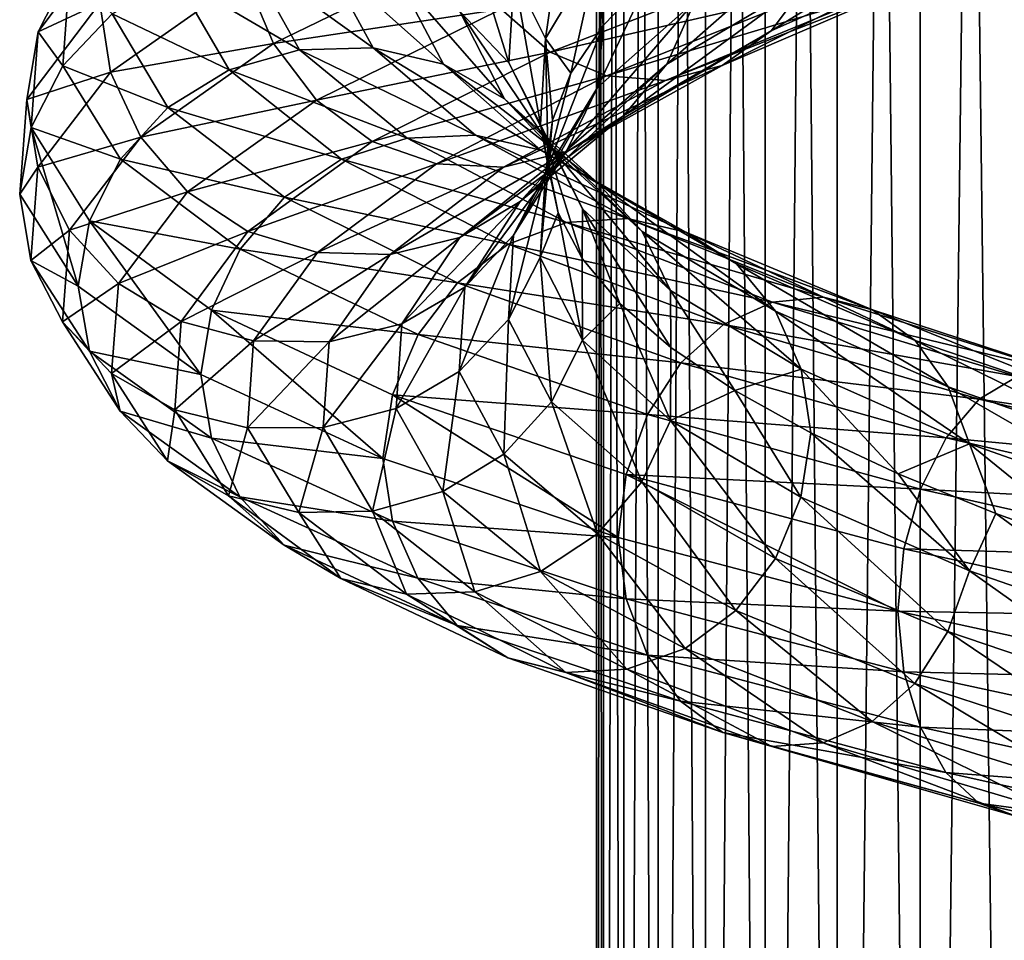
# Model space of a CAD drawing. Header units: metres. Extents: x -109 to 109, y -432 to 89.
# Tile 192 of 256: x -19 to -9, y -187 to -178. Entities that reach past the tile are written whole.
import ezdxf

# ---------------------------------------------------------------- set-up
doc = ezdxf.new("R2010")
doc.units = ezdxf.units.M
doc.layers.add('solid_506360_24502164', color=7, linetype='CONTINUOUS')

msp = doc.modelspace()

# ---------------------------------------------------------------- linework, layer by layer
at = {"layer": 'solid_506360_24502164'}
for points in [[(-8.698698, -206.490723, 245.192795), (-8.698698, -127.086693, 216.292099), (-9.660883, -127.415779, 215.387939)], [(-9.660883, -206.819809, 244.288635), (-9.660883, -127.415779, 215.387939), (-10.51722, -127.777458, 214.394226)], [(-9.660883, -206.819809, 244.288635), (-8.698698, -206.490723, 245.192795), (-9.660883, -127.415779, 215.387939)], [(-10.51722, -207.181488, 243.294922), (-10.51722, -127.777458, 214.394226), (-11.25833, -128.16777, 213.321838)], [(-10.51722, -207.181488, 243.294922), (-9.660883, -206.819809, 244.288635), (-10.51722, -127.777458, 214.394226)], [(-11.25833, -207.571808, 242.222534), (-11.25833, -128.16777, 213.321838), (-11.876091, -128.582443, 212.182526)], [(-11.25833, -207.571808, 242.222534), (-10.51722, -207.181488, 243.294922), (-11.25833, -128.16777, 213.321838)], [(-11.876091, -207.986481, 241.083237), (-11.876091, -128.582443, 212.182526), (-12.363734, -129.016937, 210.988785)], [(-11.876091, -207.986481, 241.083237), (-11.25833, -207.571808, 242.222534), (-11.876091, -128.582443, 212.182526)], [(-12.363734, -208.420959, 239.889481), (-12.363734, -129.016937, 210.988785), (-12.715919, -129.466476, 209.753677)], [(-12.363734, -208.420959, 239.889481), (-11.876091, -207.986481, 241.083237), (-12.363734, -129.016937, 210.988785)], [(-12.715919, -208.870499, 238.654388), (-12.715919, -129.466476, 209.753677), (-12.928784, -129.926147, 208.490753)], [(-12.715919, -208.870499, 238.654388), (-12.363734, -208.420959, 239.889481), (-12.715919, -129.466476, 209.753677)], [(-12.928784, -209.33017, 237.391449), (-12.928784, -129.926147, 208.490753), (-13, -130.3909, 207.213837)], [(-12.928784, -209.33017, 237.391449), (-12.715919, -208.870499, 238.654388), (-12.928784, -129.926147, 208.490753)], [(-13, -209.794937, 236.114532), (-13, -130.3909, 207.213837), (-12.928784, -130.855667, 205.936905)], [(-13, -209.794937, 236.114532), (-12.928784, -209.33017, 237.391449), (-13, -130.3909, 207.213837)], [(-12.928784, -210.259689, 234.837616), (-13, -209.794937, 236.114532), (-12.928784, -130.855667, 205.936905)], [(-12.928784, -210.259689, 234.837616), (-12.928784, -130.855667, 205.936905), (-12.715919, -131.315338, 204.673981)], [(-12.715919, -210.71936, 233.574677), (-12.928784, -210.259689, 234.837616), (-12.715919, -131.315338, 204.673981)], [(-12.715919, -210.71936, 233.574677), (-12.715919, -131.315338, 204.673981), (-12.363734, -131.764877, 203.438873)], [(-12.363734, -211.1689, 232.339584), (-12.715919, -210.71936, 233.574677), (-12.363734, -131.764877, 203.438873)], [(-12.363734, -211.1689, 232.339584), (-12.363734, -131.764877, 203.438873), (-11.876091, -132.199371, 202.245132)], [(-11.876091, -211.603394, 231.145844), (-12.363734, -211.1689, 232.339584), (-11.876091, -132.199371, 202.245132)], [(-11.876091, -211.603394, 231.145844), (-11.876091, -132.199371, 202.245132), (-11.25833, -132.614044, 201.105835)], [(-11.25833, -212.018066, 230.006531), (-11.876091, -211.603394, 231.145844), (-11.25833, -132.614044, 201.105835)], [(-11.25833, -212.018066, 230.006531), (-11.25833, -132.614044, 201.105835), (-10.51722, -133.004349, 200.033447)], [(-10.51722, -212.408386, 228.934143), (-11.25833, -212.018066, 230.006531), (-10.51722, -133.004349, 200.033447)], [(-10.51722, -212.408386, 228.934143), (-10.51722, -133.004349, 200.033447), (-9.660883, -133.366043, 199.039734)], [(-9.660883, -212.770065, 227.94043), (-10.51722, -212.408386, 228.934143), (-9.660883, -133.366043, 199.039734)], [(-9.660883, -212.770065, 227.94043), (-9.660883, -133.366043, 199.039734), (-8.698698, -133.695129, 198.135574)], [(-8.698698, -213.099152, 227.03627), (-9.660883, -212.770065, 227.94043), (-8.698698, -133.695129, 198.135574)], [(-13.524362, -177.949066, 969.666809), (-13.849973, -177.2995, 969.639221), (-13.298343, -176.385345, 972.141724)], [(-12.9857, -177.049271, 972.111877), (-13.524362, -177.949066, 969.666809), (-13.298343, -176.385345, 972.141724)], [(-11.197619, -177.870209, 977.269287), (-10.803794, -177.341537, 976.894836), (-8.94692, -176.485123, 978.698425)], [(-9.273058, -177.010864, 979.14325), (-11.197619, -177.870209, 977.269287), (-8.94692, -176.485123, 978.698425)], [(-13.904052, -178.203079, 967.075745), (-14.409574, -177.672928, 966.984497), (-14.353528, -176.752518, 969.640991)], [(-13.849973, -177.2995, 969.639221), (-13.904052, -178.203079, 967.075745), (-14.353528, -176.752518, 969.640991)], [(-12.273906, -178.216217, 974.773438), (-11.983877, -177.57016, 974.553467), (-10.548504, -176.694427, 976.620483)], [(-10.803794, -177.341537, 976.894836), (-12.273906, -178.216217, 974.773438), (-10.548504, -176.694427, 976.620483)], [(-18.009935, -176.881744, 973.684998), (-18.757008, -177.883102, 970.269104), (-18.119534, -177.587418, 973.798279)], [(-18.429647, -177.240021, 970.166077), (-18.757008, -177.883102, 970.269104), (-18.009935, -176.881744, 973.684998)], [(-16.619802, -177.318039, 977.042114), (-16.331324, -178.002518, 976.952209), (-14.375234, -177.049469, 979.795349)], [(-14.375234, -177.049469, 979.795349), (-16.331324, -178.002518, 976.952209), (-13.982538, -177.648544, 979.531677)], [(-12.9857, -177.049271, 972.111877), (-13.264007, -178.306412, 970.648926), (-13.524362, -177.949066, 969.666809)], [(-12.9857, -177.049271, 972.111877), (-12.930822, -177.81723, 971.974609), (-13.264007, -178.306412, 970.648926)], [(-12.9857, -177.049271, 972.111877), (-12.459092, -177.328568, 973.2547), (-12.930822, -177.81723, 971.974609)], [(-11.70381, -178.228333, 977.718384), (-11.197619, -177.870209, 977.269287), (-9.273058, -177.010864, 979.14325)], [(-9.692248, -177.362701, 979.681519), (-11.70381, -178.228333, 977.718384), (-9.273058, -177.010864, 979.14325)], [(-16.592884, -177.119232, 966.763428), (-16.061615, -178.067047, 963.737), (-17.343008, -177.314255, 966.727478)], [(-15.809583, -177.113983, 966.821655), (-15.303392, -178.047134, 963.941162), (-16.592884, -177.119232, 966.763428)], [(-15.303392, -178.047134, 963.941162), (-16.061615, -178.067047, 963.737), (-16.592884, -177.119232, 966.763428)], [(-14.577869, -178.215668, 964.155579), (-15.303392, -178.047134, 963.941162), (-15.809583, -177.113983, 966.821655)], [(-15.060061, -177.299194, 966.897217), (-14.577869, -178.215668, 964.155579), (-15.809583, -177.113983, 966.821655)], [(-18.429647, -177.240021, 970.166077), (-18.501608, -178.231644, 966.733826), (-18.757008, -177.883102, 970.269104)], [(-17.994633, -177.695908, 966.717896), (-18.501608, -178.231644, 966.733826), (-18.429647, -177.240021, 970.166077)], [(-13.982538, -177.648544, 979.531677), (-13.477231, -178.090027, 979.159302), (-11.160868, -177.18985, 981.429138)], [(-11.160868, -177.18985, 981.429138), (-13.477231, -178.090027, 979.159302), (-10.6787, -177.450256, 980.875122)], [(-18.119534, -177.587418, 973.798279), (-18.01189, -178.297882, 973.825867), (-16.619802, -177.318039, 977.042114)], [(-16.619802, -177.318039, 977.042114), (-18.01189, -178.297882, 973.825867), (-16.331324, -178.002518, 976.952209)], [(-17.343008, -177.314255, 966.727478), (-16.78772, -178.273056, 963.560364), (-17.994633, -177.695908, 966.717896)], [(-16.061615, -178.067047, 963.737), (-16.78772, -178.273056, 963.560364), (-17.343008, -177.314255, 966.727478)], [(-13.948209, -178.572342, 964.362366), (-14.577869, -178.215668, 964.155579), (-15.060061, -177.299194, 966.897217)], [(-14.409574, -177.672928, 966.984497), (-13.948209, -178.572342, 964.362366), (-15.060061, -177.299194, 966.897217)], [(-13.577169, -178.838333, 967.162292), (-13.904052, -178.203079, 967.075745), (-13.849973, -177.2995, 969.639221)], [(-13.524362, -177.949066, 969.666809), (-13.577169, -178.838333, 967.162292), (-13.849973, -177.2995, 969.639221)], [(-12.987655, -178.454514, 972.251587), (-12.930822, -177.81723, 971.974609), (-12.459092, -177.328568, 973.2547)], [(-11.983877, -177.57016, 974.553467), (-12.987655, -178.454514, 972.251587), (-12.459092, -177.328568, 973.2547)], [(-12.72132, -178.747589, 975.065918), (-12.273906, -178.216217, 974.773438), (-10.803794, -177.341537, 976.894836)], [(-11.197619, -177.870209, 977.269287), (-12.72132, -178.747589, 975.065918), (-10.803794, -177.341537, 976.894836)], [(-12.286515, -178.383942, 978.210632), (-11.70381, -178.228333, 977.718384), (-9.692248, -177.362701, 979.681519)], [(-10.174803, -177.508957, 980.275391), (-12.286515, -178.383942, 978.210632), (-9.692248, -177.362701, 979.681519)], [(-13.477231, -178.090027, 979.159302), (-12.894993, -178.33699, 978.705078), (-10.6787, -177.450256, 980.875122)], [(-10.6787, -177.450256, 980.875122), (-12.894993, -178.33699, 978.705078), (-10.174803, -177.508957, 980.275391)], [(-13.301976, -179.098953, 972.411499), (-12.987655, -178.454514, 972.251587), (-11.983877, -177.57016, 974.553467)], [(-12.273906, -178.216217, 974.773438), (-13.301976, -179.098953, 972.411499), (-11.983877, -177.57016, 974.553467)], [(-12.894993, -178.33699, 978.705078), (-12.286515, -178.383942, 978.210632), (-10.174803, -177.508957, 980.275391)], [(-18.119534, -177.587418, 973.798279), (-18.873459, -178.581223, 970.349976), (-18.01189, -178.297882, 973.825867)], [(-18.757008, -177.883102, 970.269104), (-18.873459, -178.581223, 970.349976), (-18.119534, -177.587418, 973.798279)], [(-16.331324, -178.002518, 976.952209), (-15.885193, -178.585526, 976.76532), (-13.982538, -177.648544, 979.531677)], [(-13.982538, -177.648544, 979.531677), (-15.885193, -178.585526, 976.76532), (-13.477231, -178.090027, 979.159302)], [(-13.458873, -179.086487, 964.545471), (-13.948209, -178.572342, 964.362366), (-14.409574, -177.672928, 966.984497)], [(-13.904052, -178.203079, 967.075745), (-13.458873, -179.086487, 964.545471), (-14.409574, -177.672928, 966.984497)], [(-17.994633, -177.695908, 966.717896), (-17.418482, -178.660522, 963.427429), (-18.501608, -178.231644, 966.733826)], [(-16.78772, -178.273056, 963.560364), (-17.418482, -178.660522, 963.427429), (-17.994633, -177.695908, 966.717896)], [(-18.757008, -177.883102, 970.269104), (-18.830246, -178.869766, 966.771484), (-18.873459, -178.581223, 970.349976)], [(-18.501608, -178.231644, 966.733826), (-18.830246, -178.869766, 966.771484), (-18.757008, -177.883102, 970.269104)], [(-13.526398, -179.337402, 969.799988), (-13.264007, -178.306412, 970.648926), (-12.930822, -177.81723, 971.974609)], [(-12.987655, -178.454514, 972.251587), (-13.526398, -179.337402, 969.799988), (-12.930822, -177.81723, 971.974609)], [(-13.29639, -179.112137, 975.411011), (-12.72132, -178.747589, 975.065918), (-11.197619, -177.870209, 977.269287)], [(-11.70381, -178.228333, 977.718384), (-13.29639, -179.112137, 975.411011), (-11.197619, -177.870209, 977.269287)], [(-13.524362, -177.949066, 969.666809), (-13.49702, -179.27327, 967.938293), (-13.577169, -178.838333, 967.162292)], [(-13.524362, -177.949066, 969.666809), (-13.264007, -178.306412, 970.648926), (-13.45346, -178.792068, 969.299011)], [(-13.524362, -177.949066, 969.666809), (-13.45346, -178.792068, 969.299011), (-13.49702, -179.27327, 967.938293)], [(-18.01189, -178.297882, 973.825867), (-17.699247, -178.966232, 973.789734), (-16.331324, -178.002518, 976.952209)], [(-16.331324, -178.002518, 976.952209), (-17.699247, -178.966232, 973.789734), (-15.885193, -178.585526, 976.76532)], [(-16.061615, -178.067047, 963.737), (-14.953058, -178.979935, 960.862061), (-16.78772, -178.273056, 963.560364)], [(-15.303392, -178.047134, 963.941162), (-14.247169, -178.947021, 961.204956), (-16.061615, -178.067047, 963.737)], [(-14.247169, -178.947021, 961.204956), (-14.953058, -178.979935, 960.862061), (-16.061615, -178.067047, 963.737)], [(-15.885193, -178.585526, 976.76532), (-15.311127, -179.011093, 976.493347), (-13.477231, -178.090027, 979.159302)], [(-13.477231, -178.090027, 979.159302), (-15.311127, -179.011093, 976.493347), (-12.894993, -178.33699, 978.705078)], [(-13.571719, -179.100601, 961.55127), (-14.247169, -178.947021, 961.204956), (-15.303392, -178.047134, 963.941162)], [(-14.577869, -178.215668, 964.155579), (-13.571719, -179.100601, 961.55127), (-15.303392, -178.047134, 963.941162)], [(-18.501608, -178.231644, 966.733826), (-17.909225, -179.19635, 963.346252), (-18.830246, -178.869766, 966.771484)], [(-17.418482, -178.660522, 963.427429), (-17.909225, -179.19635, 963.346252), (-18.501608, -178.231644, 966.733826)], [(-16.78772, -178.273056, 963.560364), (-15.629049, -179.195511, 960.551697), (-17.418482, -178.660522, 963.427429)], [(-14.953058, -178.979935, 960.862061), (-15.629049, -179.195511, 960.551697), (-16.78772, -178.273056, 963.560364)], [(-12.985518, -179.441818, 961.871582), (-13.571719, -179.100601, 961.55127), (-14.577869, -178.215668, 964.155579)], [(-13.948209, -178.572342, 964.362366), (-12.985518, -179.441818, 961.871582), (-14.577869, -178.215668, 964.155579)], [(-13.958385, -179.277664, 975.784607), (-13.29639, -179.112137, 975.411011), (-11.70381, -178.228333, 977.718384)], [(-12.286515, -178.383942, 978.210632), (-13.958385, -179.277664, 975.784607), (-11.70381, -178.228333, 977.718384)], [(-13.142456, -179.707993, 964.690125), (-13.458873, -179.086487, 964.545471), (-13.904052, -178.203079, 967.075745)], [(-13.577169, -178.838333, 967.162292), (-13.142456, -179.707993, 964.690125), (-13.904052, -178.203079, 967.075745)], [(-13.786867, -179.632645, 972.613342), (-13.301976, -179.098953, 972.411499), (-12.273906, -178.216217, 974.773438)], [(-12.72132, -178.747589, 975.065918), (-13.786867, -179.632645, 972.613342), (-12.273906, -178.216217, 974.773438)], [(-18.873459, -178.581223, 970.349976), (-18.759043, -179.275604, 970.40271), (-18.01189, -178.297882, 973.825867)], [(-18.01189, -178.297882, 973.825867), (-18.759043, -179.275604, 970.40271), (-17.699247, -178.966232, 973.789734)], [(-15.311127, -179.011093, 976.493347), (-14.649661, -179.243378, 976.156006), (-12.894993, -178.33699, 978.705078)], [(-12.894993, -178.33699, 978.705078), (-14.649661, -179.243378, 976.156006), (-12.286515, -178.383942, 978.210632)], [(-14.649661, -179.243378, 976.156006), (-13.958385, -179.277664, 975.784607), (-12.286515, -178.383942, 978.210632)], [(-13.526398, -179.337402, 969.799988), (-13.45346, -178.792068, 969.299011), (-13.264007, -178.306412, 970.648926)], [(-13.853758, -179.979675, 969.896301), (-13.526398, -179.337402, 969.799988), (-12.987655, -178.454514, 972.251587)], [(-13.301976, -179.098953, 972.411499), (-13.853758, -179.979675, 969.896301), (-12.987655, -178.454514, 972.251587)], [(-18.873459, -178.581223, 970.349976), (-18.947557, -179.555878, 966.833984), (-18.759043, -179.275604, 970.40271)], [(-18.830246, -178.869766, 966.771484), (-18.947557, -179.555878, 966.833984), (-18.873459, -178.581223, 970.349976)], [(-17.699247, -178.966232, 973.789734), (-17.215748, -179.532043, 973.688293), (-15.885193, -178.585526, 976.76532)], [(-15.885193, -178.585526, 976.76532), (-17.215748, -179.532043, 973.688293), (-15.311127, -179.011093, 976.493347)], [(-12.529955, -179.94136, 962.141968), (-12.985518, -179.441818, 961.871582), (-13.948209, -178.572342, 964.362366)], [(-13.458873, -179.086487, 964.545471), (-12.529955, -179.94136, 962.141968), (-13.948209, -178.572342, 964.362366)], [(-17.418482, -178.660522, 963.427429), (-16.216276, -179.587723, 960.301636), (-17.909225, -179.19635, 963.346252)], [(-15.629049, -179.195511, 960.551697), (-16.216276, -179.587723, 960.301636), (-17.418482, -178.660522, 963.427429)], [(-14.410104, -180.003464, 972.843201), (-13.786867, -179.632645, 972.613342), (-12.72132, -178.747589, 975.065918)], [(-13.29639, -179.112137, 975.411011), (-14.410104, -180.003464, 972.843201), (-12.72132, -178.747589, 975.065918)], [(-13.579213, -180.209351, 967.289001), (-13.49702, -179.27327, 967.938293), (-13.45346, -178.792068, 969.299011)], [(-13.526398, -179.337402, 969.799988), (-13.579213, -180.209351, 967.289001), (-13.45346, -178.792068, 969.299011)], [(-18.830246, -178.869766, 966.771484), (-18.343298, -180.50412, 963.360962), (-18.947557, -179.555878, 966.833984)], [(-18.830246, -178.869766, 966.771484), (-18.227341, -179.829193, 963.319519), (-18.343298, -180.50412, 963.360962)], [(-17.909225, -179.19635, 963.346252), (-18.227341, -179.829193, 963.319519), (-18.830246, -178.869766, 966.771484)], [(-13.577169, -178.838333, 967.162292), (-13.49702, -179.27327, 967.938293), (-13.394925, -179.749557, 966.578796)], [(-13.577169, -178.838333, 967.162292), (-13.394925, -179.749557, 966.578796), (-13.148584, -180.219803, 965.235107)], [(-13.577169, -178.838333, 967.162292), (-13.148584, -180.219803, 965.235107), (-13.142456, -179.707993, 964.690125)], [(-18.759043, -179.275604, 970.40271), (-18.433432, -179.927231, 970.42395), (-17.699247, -178.966232, 973.789734)], [(-17.699247, -178.966232, 973.789734), (-18.433432, -179.927231, 970.42395), (-17.215748, -179.532043, 973.688293)], [(-14.953058, -178.979935, 960.862061), (-13.308358, -179.84938, 958.244019), (-15.629049, -179.195511, 960.551697)], [(-14.247169, -178.947021, 961.204956), (-12.68011, -179.805511, 958.71344), (-14.953058, -178.979935, 960.862061)], [(-12.68011, -179.805511, 958.71344), (-13.308358, -179.84938, 958.244019), (-14.953058, -178.979935, 960.862061)], [(-12.078955, -179.94635, 959.179932), (-12.68011, -179.805511, 958.71344), (-14.247169, -178.947021, 961.204956)], [(-13.571719, -179.100601, 961.55127), (-12.078955, -179.94635, 959.179932), (-14.247169, -178.947021, 961.204956)], [(-17.215748, -179.532043, 973.688293), (-16.593597, -179.940796, 973.527832), (-15.311127, -179.011093, 976.493347)], [(-15.311127, -179.011093, 976.493347), (-16.593597, -179.940796, 973.527832), (-14.649661, -179.243378, 976.156006)], [(-14.358762, -180.515182, 970.001892), (-13.853758, -179.979675, 969.896301), (-13.301976, -179.098953, 972.411499)], [(-13.786867, -179.632645, 972.613342), (-14.358762, -180.515182, 970.001892), (-13.301976, -179.098953, 972.411499)], [(-11.55723, -180.274246, 959.60376), (-12.078955, -179.94635, 959.179932), (-13.571719, -179.100601, 961.55127)], [(-12.985518, -179.441818, 961.871582), (-11.55723, -180.274246, 959.60376), (-13.571719, -179.100601, 961.55127)], [(-12.235377, -180.550217, 962.341797), (-12.529955, -179.94136, 962.141968), (-13.458873, -179.086487, 964.545471)], [(-13.142456, -179.707993, 964.690125), (-12.235377, -180.550217, 962.341797), (-13.458873, -179.086487, 964.545471)], [(-17.909225, -179.19635, 963.346252), (-16.673149, -180.123047, 960.128052), (-18.227341, -179.829193, 963.319519)], [(-16.216276, -179.587723, 960.301636), (-16.673149, -180.123047, 960.128052), (-17.909225, -179.19635, 963.346252)], [(-15.629049, -179.195511, 960.551697), (-13.909997, -180.0728, 957.811646), (-16.216276, -179.587723, 960.301636)], [(-13.308358, -179.84938, 958.244019), (-13.909997, -180.0728, 957.811646), (-15.629049, -179.195511, 960.551697)], [(-15.12755, -180.179001, 973.085266), (-14.410104, -180.003464, 972.843201), (-13.29639, -179.112137, 975.411011)], [(-13.958385, -179.277664, 975.784607), (-15.12755, -180.179001, 973.085266), (-13.29639, -179.112137, 975.411011)], [(-18.947557, -179.555878, 966.833984), (-18.832291, -180.238083, 966.897949), (-18.759043, -179.275604, 970.40271)], [(-18.759043, -179.275604, 970.40271), (-18.832291, -180.238083, 966.897949), (-18.433432, -179.927231, 970.42395)], [(-16.593597, -179.940796, 973.527832), (-15.876727, -180.157745, 973.32019), (-14.649661, -179.243378, 976.156006)], [(-14.649661, -179.243378, 976.156006), (-15.876727, -180.157745, 973.32019), (-13.958385, -179.277664, 975.784607)], [(-15.876727, -180.157745, 973.32019), (-15.12755, -180.179001, 973.085266), (-13.958385, -179.277664, 975.784607)], [(-13.579213, -180.209351, 967.289001), (-13.394925, -179.749557, 966.578796), (-13.49702, -179.27327, 967.938293)], [(-13.907851, -180.848999, 967.320313), (-13.579213, -180.209351, 967.289001), (-13.526398, -179.337402, 969.799988)], [(-13.853758, -179.979675, 969.896301), (-13.907851, -180.848999, 967.320313), (-13.526398, -179.337402, 969.799988)], [(-11.151774, -180.761063, 959.953552), (-11.55723, -180.274246, 959.60376), (-12.985518, -179.441818, 961.871582)], [(-12.529955, -179.94136, 962.141968), (-11.151774, -180.761063, 959.953552), (-12.985518, -179.441818, 961.871582)], [(-18.947557, -179.555878, 966.833984), (-18.343298, -180.50412, 963.360962), (-18.832291, -180.238083, 966.897949)], [(-18.433432, -179.927231, 970.42395), (-17.929876, -180.475388, 970.413452), (-17.215748, -179.532043, 973.688293)], [(-17.215748, -179.532043, 973.688293), (-17.929876, -180.475388, 970.413452), (-16.593597, -179.940796, 973.527832)], [(-16.216276, -179.587723, 960.301636), (-14.432633, -180.468582, 957.454651), (-16.673149, -180.123047, 960.128052)], [(-13.909997, -180.0728, 957.811646), (-14.432633, -180.468582, 957.454651), (-16.216276, -179.587723, 960.301636)], [(-15.007852, -180.89183, 970.109497), (-14.358762, -180.515182, 970.001892), (-13.786867, -179.632645, 972.613342)], [(-14.410104, -180.003464, 972.843201), (-15.007852, -180.89183, 970.109497), (-13.786867, -179.632645, 972.613342)], [(-13.142456, -179.707993, 964.690125), (-13.148584, -180.219803, 965.235107), (-12.759732, -180.682632, 963.922668)], [(-13.142456, -179.707993, 964.690125), (-12.759732, -180.682632, 963.922668), (-12.232895, -181.136765, 962.656433)], [(-13.142456, -179.707993, 964.690125), (-12.232895, -181.136765, 962.656433), (-12.235377, -180.550217, 962.341797)], [(-13.579213, -180.209351, 967.289001), (-13.144435, -181.06192, 964.810486), (-13.394925, -179.749557, 966.578796)], [(-13.144435, -181.06192, 964.810486), (-13.148584, -180.219803, 965.235107), (-13.394925, -179.749557, 966.578796)], [(-12.68011, -179.805511, 958.71344), (-10.657461, -180.616562, 956.558594), (-13.308358, -179.84938, 958.244019)], [(-10.152198, -180.747223, 957.129272), (-10.657461, -180.616562, 956.558594), (-12.68011, -179.805511, 958.71344)], [(-12.078955, -179.94635, 959.179932), (-10.152198, -180.747223, 957.129272), (-12.68011, -179.805511, 958.71344)], [(-18.227341, -179.829193, 963.319519), (-17.079985, -181.415482, 960.058105), (-18.343298, -180.50412, 963.360962)], [(-18.227341, -179.829193, 963.319519), (-16.969309, -180.750458, 960.040161), (-17.079985, -181.415482, 960.058105)], [(-16.673149, -180.123047, 960.128052), (-16.969309, -180.750458, 960.040161), (-18.227341, -179.829193, 963.319519)], [(-13.308358, -179.84938, 958.244019), (-11.185495, -180.669006, 955.979431), (-13.909997, -180.0728, 957.811646)], [(-10.657461, -180.616562, 956.558594), (-11.185495, -180.669006, 955.979431), (-13.308358, -179.84938, 958.244019)], [(-18.832291, -180.238083, 966.897949), (-18.505407, -180.872986, 966.977966), (-18.433432, -179.927231, 970.42395)], [(-18.433432, -179.927231, 970.42395), (-18.505407, -180.872986, 966.977966), (-17.929876, -180.475388, 970.413452)], [(-17.929876, -180.475388, 970.413452), (-17.281919, -180.867081, 970.371643), (-16.593597, -179.940796, 973.527832)], [(-16.593597, -179.940796, 973.527832), (-17.281919, -180.867081, 970.371643), (-15.876727, -180.157745, 973.32019)], [(-15.755057, -181.077072, 970.211853), (-15.007852, -180.89183, 970.109497), (-14.410104, -180.003464, 972.843201)], [(-15.12755, -180.179001, 973.085266), (-15.755057, -181.077072, 970.211853), (-14.410104, -180.003464, 972.843201)], [(-14.414827, -181.385742, 967.327637), (-13.907851, -180.848999, 967.320313), (-13.853758, -179.979675, 969.896301)], [(-14.358762, -180.515182, 970.001892), (-14.414827, -181.385742, 967.327637), (-13.853758, -179.979675, 969.896301)], [(-10.889598, -181.35878, 960.203613), (-11.151774, -180.761063, 959.953552), (-12.529955, -179.94136, 962.141968)], [(-12.235377, -180.550217, 962.341797), (-10.889598, -181.35878, 960.203613), (-12.529955, -179.94136, 962.141968)], [(-9.713696, -181.064346, 957.6427), (-10.152198, -180.747223, 957.129272), (-12.078955, -179.94635, 959.179932)], [(-11.55723, -180.274246, 959.60376), (-9.713696, -181.064346, 957.6427), (-12.078955, -179.94635, 959.179932)], [(-16.673149, -180.123047, 960.128052), (-14.839254, -181.002869, 957.196838), (-16.969309, -180.750458, 960.040161)], [(-14.432633, -180.468582, 957.454651), (-14.839254, -181.002869, 957.196838), (-16.673149, -180.123047, 960.128052)], [(-13.909997, -180.0728, 957.811646), (-11.691164, -180.898376, 955.441162), (-14.432633, -180.468582, 957.454651)], [(-11.185495, -180.669006, 955.979431), (-11.691164, -180.898376, 955.441162), (-13.909997, -180.0728, 957.811646)], [(-17.281919, -180.867081, 970.371643), (-16.535313, -181.06868, 970.301819), (-15.876727, -180.157745, 973.32019)], [(-15.876727, -180.157745, 973.32019), (-16.535313, -181.06868, 970.301819), (-15.12755, -180.179001, 973.085266)], [(-16.535313, -181.06868, 970.301819), (-15.755057, -181.077072, 970.211853), (-15.12755, -180.179001, 973.085266)], [(-13.907851, -180.848999, 967.320313), (-13.462551, -181.698578, 964.77771), (-13.579213, -180.209351, 967.289001)], [(-13.462551, -181.698578, 964.77771), (-13.144435, -181.06192, 964.810486), (-13.579213, -180.209351, 967.289001)], [(-13.144435, -181.06192, 964.810486), (-12.759732, -180.682632, 963.922668), (-13.148584, -180.219803, 965.235107)], [(-18.832291, -180.238083, 966.897949), (-18.229319, -181.17363, 963.439087), (-18.505407, -180.872986, 966.977966)], [(-18.343298, -180.50412, 963.360962), (-18.229319, -181.17363, 963.439087), (-18.832291, -180.238083, 966.897949)], [(-9.372916, -181.540726, 958.061218), (-9.713696, -181.064346, 957.6427), (-11.55723, -180.274246, 959.60376)], [(-11.151774, -180.761063, 959.953552), (-9.372916, -181.540726, 958.061218), (-11.55723, -180.274246, 959.60376)], [(-18.505407, -180.872986, 966.977966), (-17.999886, -181.403717, 967.060669), (-17.929876, -180.475388, 970.413452)], [(-18.343298, -180.50412, 963.360962), (-17.079985, -181.415482, 960.058105), (-18.229319, -181.17363, 963.439087)], [(-17.929876, -180.475388, 970.413452), (-17.999886, -181.403717, 967.060669), (-17.281919, -180.867081, 970.371643)], [(-15.066452, -181.767532, 967.310181), (-14.414827, -181.385742, 967.327637), (-14.358762, -180.515182, 970.001892)], [(-15.007852, -180.89183, 970.109497), (-15.066452, -181.767532, 967.310181), (-14.358762, -180.515182, 970.001892)], [(-14.432633, -180.468582, 957.454651), (-12.130433, -181.296509, 954.991333), (-14.839254, -181.002869, 957.196838)], [(-11.691164, -180.898376, 955.441162), (-12.130433, -181.296509, 954.991333), (-14.432633, -180.468582, 957.454651)], [(-12.235377, -180.550217, 962.341797), (-12.232895, -181.136765, 962.656433), (-11.574379, -181.581146, 961.450684)], [(-12.235377, -180.550217, 962.341797), (-11.574379, -181.581146, 961.450684), (-10.889598, -181.35878, 960.203613)], [(-10.657461, -180.616562, 956.558594), (-8.252158, -181.376358, 954.820496), (-11.185495, -180.669006, 955.979431)], [(-7.860929, -181.499649, 955.475586), (-8.252158, -181.376358, 954.820496), (-10.657461, -180.616562, 956.558594)], [(-10.152198, -180.747223, 957.129272), (-7.860929, -181.499649, 955.475586), (-10.657461, -180.616562, 956.558594)], [(-13.144435, -181.06192, 964.810486), (-12.23722, -181.887909, 962.456055), (-12.759732, -180.682632, 963.922668)], [(-12.23722, -181.887909, 962.456055), (-12.232895, -181.136765, 962.656433), (-12.759732, -180.682632, 963.922668)], [(-11.185495, -180.669006, 955.979431), (-8.661019, -181.43483, 954.152405), (-11.691164, -180.898376, 955.441162)], [(-8.252158, -181.376358, 954.820496), (-8.661019, -181.43483, 954.152405), (-11.185495, -180.669006, 955.979431)], [(-16.969309, -180.750458, 960.040161), (-15.203107, -182.281494, 957.046753), (-17.079985, -181.415482, 960.058105)], [(-16.969309, -180.750458, 960.040161), (-15.102839, -181.624969, 957.052979), (-15.203107, -182.281494, 957.046753)], [(-14.839254, -181.002869, 957.196838), (-15.102839, -181.624969, 957.052979), (-16.969309, -180.750458, 960.040161)], [(-9.152559, -182.129166, 958.354614), (-9.372916, -181.540726, 958.061218), (-11.151774, -180.761063, 959.953552)], [(-10.889598, -181.35878, 960.203613), (-9.152559, -182.129166, 958.354614), (-11.151774, -180.761063, 959.953552)], [(-7.521392, -181.808807, 956.061462), (-7.860929, -181.499649, 955.475586), (-10.152198, -180.747223, 957.129272)], [(-9.713696, -181.064346, 957.6427), (-7.521392, -181.808807, 956.061462), (-10.152198, -180.747223, 957.129272)], [(-18.505407, -180.872986, 966.977966), (-17.912903, -181.792435, 963.577148), (-17.999886, -181.403717, 967.060669)], [(-18.229319, -181.17363, 963.439087), (-17.912903, -181.792435, 963.577148), (-18.505407, -180.872986, 966.977966)], [(-17.999886, -181.403717, 967.060669), (-17.349398, -181.778748, 967.140198), (-17.281919, -180.867081, 970.371643)], [(-17.281919, -180.867081, 970.371643), (-17.349398, -181.778748, 967.140198), (-16.535313, -181.06868, 970.301819)], [(-15.816575, -181.961761, 967.269714), (-15.066452, -181.767532, 967.310181), (-15.007852, -180.89183, 970.109497)], [(-15.755057, -181.077072, 970.211853), (-15.816575, -181.961761, 967.269714), (-15.007852, -180.89183, 970.109497)], [(-14.414827, -181.385742, 967.327637), (-13.953295, -182.235916, 964.68811), (-13.907851, -180.848999, 967.320313)], [(-13.953295, -182.235916, 964.68811), (-13.462551, -181.698578, 964.77771), (-13.907851, -180.848999, 967.320313)], [(-11.691164, -180.898376, 955.441162), (-9.052563, -181.668137, 953.528198), (-12.130433, -181.296509, 954.991333)], [(-8.661019, -181.43483, 954.152405), (-9.052563, -181.668137, 953.528198), (-11.691164, -180.898376, 955.441162)], [(-14.839254, -181.002869, 957.196838), (-12.472193, -181.829315, 954.660217), (-15.102839, -181.624969, 957.052979)], [(-12.130433, -181.296509, 954.991333), (-12.472193, -181.829315, 954.660217), (-14.839254, -181.002869, 957.196838)], [(-17.349398, -181.778748, 967.140198), (-16.599876, -181.965576, 967.211365), (-16.535313, -181.06868, 970.301819)], [(-16.535313, -181.06868, 970.301819), (-16.599876, -181.965576, 967.211365), (-15.755057, -181.077072, 970.211853)], [(-16.599876, -181.965576, 967.211365), (-15.816575, -181.961761, 967.269714), (-15.755057, -181.077072, 970.211853)], [(-13.462551, -181.698578, 964.77771), (-12.53338, -182.521332, 962.362305), (-13.144435, -181.06192, 964.810486)], [(-12.53338, -182.521332, 962.362305), (-12.23722, -181.887909, 962.456055), (-13.144435, -181.06192, 964.810486)], [(-12.23722, -181.887909, 962.456055), (-11.574379, -181.581146, 961.450684), (-12.232895, -181.136765, 962.656433)], [(-7.257524, -182.277359, 956.535461), (-7.521392, -181.808807, 956.061462), (-9.713696, -181.064346, 957.6427)], [(-9.372916, -181.540726, 958.061218), (-7.257524, -182.277359, 956.535461), (-9.713696, -181.064346, 957.6427)], [(-18.229319, -181.17363, 963.439087), (-16.971149, -182.07222, 960.153076), (-17.912903, -181.792435, 963.577148)], [(-17.079985, -181.415482, 960.058105), (-16.971149, -182.07222, 960.153076), (-18.229319, -181.17363, 963.439087)], [(-12.130433, -181.296509, 954.991333), (-9.392692, -182.067413, 953.002869), (-12.472193, -181.829315, 954.660217)], [(-9.052563, -181.668137, 953.528198), (-9.392692, -182.067413, 953.002869), (-12.130433, -181.296509, 954.991333)], [(-17.999886, -181.403717, 967.060669), (-17.423567, -182.306564, 963.751709), (-17.349398, -181.778748, 967.140198)], [(-17.912903, -181.792435, 963.577148), (-17.423567, -182.306564, 963.751709), (-17.999886, -181.403717, 967.060669)], [(-17.079985, -181.415482, 960.058105), (-15.203107, -182.281494, 957.046753), (-16.971149, -182.07222, 960.153076)], [(-15.066452, -181.767532, 967.310181), (-14.584055, -182.622009, 964.547363), (-14.414827, -181.385742, 967.327637)], [(-14.584055, -182.622009, 964.547363), (-13.953295, -182.235916, 964.68811), (-14.414827, -181.385742, 967.327637)], [(-10.889598, -181.35878, 960.203613), (-11.574379, -181.581146, 961.450684), (-10.790504, -182.015045, 960.319031)], [(-10.889598, -181.35878, 960.203613), (-10.790504, -182.015045, 960.319031), (-9.889754, -182.437866, 959.273743)], [(-10.889598, -181.35878, 960.203613), (-9.889754, -182.437866, 959.273743), (-9.152559, -182.129166, 958.354614)], [(-8.661019, -181.43483, 954.152405), (-5.825826, -182.145355, 952.829956), (-9.052563, -181.668137, 953.528198)], [(-7.086901, -182.858688, 956.863647), (-7.257524, -182.277359, 956.535461), (-9.372916, -181.540726, 958.061218)], [(-9.152559, -182.129166, 958.354614), (-7.086901, -182.858688, 956.863647), (-9.372916, -181.540726, 958.061218)], [(-15.102839, -181.624969, 957.052979), (-12.777207, -183.096222, 954.437866), (-15.203107, -182.281494, 957.046753)], [(-15.102839, -181.624969, 957.052979), (-12.693732, -182.446457, 954.467712), (-12.777207, -183.096222, 954.437866)], [(-12.472193, -181.829315, 954.660217), (-12.693732, -182.446457, 954.467712), (-15.102839, -181.624969, 957.052979)], [(-12.23722, -181.887909, 962.456055), (-10.891237, -182.681671, 960.311951), (-11.574379, -181.581146, 961.450684)], [(-10.891237, -182.681671, 960.311951), (-10.790504, -182.015045, 960.319031), (-11.574379, -181.581146, 961.450684)], [(-13.953295, -182.235916, 964.68811), (-12.990252, -183.058624, 962.180542), (-13.462551, -181.698578, 964.77771)], [(-12.990252, -183.058624, 962.180542), (-12.53338, -182.521332, 962.362305), (-13.462551, -181.698578, 964.77771)], [(-9.052563, -181.668137, 953.528198), (-6.089198, -182.3806, 952.142822), (-9.392692, -182.067413, 953.002869)], [(-5.825826, -182.145355, 952.829956), (-6.089198, -182.3806, 952.142822), (-9.052563, -181.668137, 953.528198)], [(-17.912903, -181.792435, 963.577148), (-16.676573, -182.676117, 960.346191), (-17.423567, -182.306564, 963.751709)], [(-16.971149, -182.07222, 960.153076), (-16.676573, -182.676117, 960.346191), (-17.912903, -181.792435, 963.577148)], [(-17.423567, -182.306564, 963.751709), (-16.793907, -182.665939, 963.950989), (-17.349398, -181.778748, 967.140198)], [(-17.349398, -181.778748, 967.140198), (-16.793907, -182.665939, 963.950989), (-16.599876, -181.965576, 967.211365)], [(-15.816575, -181.961761, 967.269714), (-15.310162, -182.824188, 964.365967), (-15.066452, -181.767532, 967.310181)], [(-15.310162, -182.824188, 964.365967), (-14.584055, -182.622009, 964.547363), (-15.066452, -181.767532, 967.310181)], [(-12.472193, -181.829315, 954.660217), (-9.657319, -182.59845, 952.612122), (-12.693732, -182.446457, 954.467712)], [(-9.392692, -182.067413, 953.002869), (-9.657319, -182.59845, 952.612122), (-12.472193, -181.829315, 954.660217)], [(-12.53338, -182.521332, 962.362305), (-11.154822, -183.311783, 960.162537), (-12.23722, -181.887909, 962.456055)], [(-11.154822, -183.311783, 960.162537), (-10.891237, -182.681671, 960.311951), (-12.23722, -181.887909, 962.456055)], [(-16.793907, -182.665939, 963.950989), (-16.068382, -182.839096, 964.161316), (-16.599876, -181.965576, 967.211365)], [(-16.599876, -181.965576, 967.211365), (-16.068382, -182.839096, 964.161316), (-15.816575, -181.961761, 967.269714)], [(-16.068382, -182.839096, 964.161316), (-15.310162, -182.824188, 964.365967), (-15.816575, -181.961761, 967.269714)], [(-10.891237, -182.681671, 960.311951), (-9.153937, -183.43927, 958.457397), (-10.790504, -182.015045, 960.319031)], [(-9.153937, -183.43927, 958.457397), (-9.889754, -182.437866, 959.273743), (-10.790504, -182.015045, 960.319031)], [(-16.971149, -182.07222, 960.153076), (-15.104479, -182.926056, 957.159546), (-16.676573, -182.676117, 960.346191)], [(-15.203107, -182.281494, 957.046753), (-15.104479, -182.926056, 957.159546), (-16.971149, -182.07222, 960.153076)], [(-9.152559, -182.129166, 958.354614), (-9.889754, -182.437866, 959.273743), (-8.882341, -182.849197, 958.326111)], [(-9.392692, -182.067413, 953.002869), (-6.317986, -182.779922, 951.562012), (-9.657319, -182.59845, 952.612122)], [(-6.089198, -182.3806, 952.142822), (-6.317986, -182.779922, 951.562012), (-9.392692, -182.067413, 953.002869)], [(-9.152559, -182.129166, 958.354614), (-8.882341, -182.849197, 958.326111), (-7.7786, -183.248672, 957.487427)], [(-9.152559, -182.129166, 958.354614), (-7.7786, -183.248672, 957.487427), (-7.086901, -182.858688, 956.863647)], [(-14.584055, -182.622009, 964.547363), (-13.577478, -183.448029, 961.922607), (-13.953295, -182.235916, 964.68811)], [(-13.577478, -183.448029, 961.922607), (-12.990252, -183.058624, 962.180542), (-13.953295, -182.235916, 964.68811)], [(-17.423567, -182.306564, 963.751709), (-16.22101, -183.175079, 960.608154), (-16.793907, -182.665939, 963.950989)], [(-16.676573, -182.676117, 960.346191), (-16.22101, -183.175079, 960.608154), (-17.423567, -182.306564, 963.751709)], [(-15.203107, -182.281494, 957.046753), (-12.777207, -183.096222, 954.437866), (-15.104479, -182.926056, 957.159546)], [(-12.693732, -182.446457, 954.467712), (-9.891556, -183.855423, 952.330811), (-12.777207, -183.096222, 954.437866)], [(-12.693732, -182.446457, 954.467712), (-9.828859, -183.211197, 952.3797), (-9.891556, -183.855423, 952.330811)], [(-9.657319, -182.59845, 952.612122), (-9.828859, -183.211197, 952.3797), (-12.693732, -182.446457, 954.467712)], [(-9.153937, -183.43927, 958.457397), (-8.882341, -182.849197, 958.326111), (-9.889754, -182.437866, 959.273743)], [(-12.990252, -183.058624, 962.180542), (-11.561443, -183.848465, 959.896667), (-12.53338, -182.521332, 962.362305)], [(-11.561443, -183.848465, 959.896667), (-11.154822, -183.311783, 960.162537), (-12.53338, -182.521332, 962.362305)], [(-15.310162, -182.824188, 964.365967), (-14.253469, -183.656891, 961.6073), (-14.584055, -182.622009, 964.547363)], [(-14.253469, -183.656891, 961.6073), (-13.577478, -183.448029, 961.922607), (-14.584055, -182.622009, 964.547363)], [(-9.657319, -182.59845, 952.612122), (-6.495986, -183.309036, 951.127197), (-9.828859, -183.211197, 952.3797)], [(-6.317986, -182.779922, 951.562012), (-6.495986, -183.309036, 951.127197), (-9.657319, -182.59845, 952.612122)], [(-16.793907, -182.665939, 963.950989), (-15.634809, -183.520355, 960.921204), (-16.068382, -182.839096, 964.161316)], [(-16.22101, -183.175079, 960.608154), (-15.634809, -183.520355, 960.921204), (-16.793907, -182.665939, 963.950989)], [(-16.676573, -182.676117, 960.346191), (-14.842302, -183.516739, 957.402832), (-16.22101, -183.175079, 960.608154)], [(-15.104479, -182.926056, 957.159546), (-14.842302, -183.516739, 957.402832), (-16.676573, -182.676117, 960.346191)], [(-11.154822, -183.311783, 960.162537), (-9.375477, -184.066132, 958.25946), (-10.891237, -182.681671, 960.311951)], [(-9.375477, -184.066132, 958.25946), (-9.153937, -183.43927, 958.457397), (-10.891237, -182.681671, 960.311951)], [(-16.068382, -182.839096, 964.161316), (-14.959359, -183.681396, 961.263672), (-15.310162, -182.824188, 964.365967)], [(-15.634809, -183.520355, 960.921204), (-14.959359, -183.681396, 961.263672), (-16.068382, -182.839096, 964.161316)], [(-14.959359, -183.681396, 961.263672), (-14.253469, -183.656891, 961.6073), (-15.310162, -182.824188, 964.365967)], [(-9.153937, -183.43927, 958.457397), (-7.087967, -184.158478, 956.961182), (-8.882341, -182.849197, 958.326111)], [(-7.087967, -184.158478, 956.961182), (-7.7786, -183.248672, 957.487427), (-8.882341, -182.849197, 958.326111)], [(-15.104479, -182.926056, 957.159546), (-12.69511, -183.729645, 954.568359), (-14.842302, -183.516739, 957.402832)], [(-12.777207, -183.096222, 954.437866), (-12.69511, -183.729645, 954.568359), (-15.104479, -182.926056, 957.159546)], [(-13.577478, -183.448029, 961.922607), (-12.08408, -184.240128, 959.531799), (-12.990252, -183.058624, 962.180542)], [(-12.08408, -184.240128, 959.531799), (-11.561443, -183.848465, 959.896667), (-12.990252, -183.058624, 962.180542)], [(-12.777207, -183.096222, 954.437866), (-9.891556, -183.855423, 952.330811), (-12.69511, -183.729645, 954.568359)], [(-16.22101, -183.175079, 960.608154), (-14.436847, -184.002472, 957.744324), (-15.634809, -183.520355, 960.921204)], [(-14.842302, -183.516739, 957.402832), (-14.436847, -184.002472, 957.744324), (-16.22101, -183.175079, 960.608154)], [(-9.828859, -183.211197, 952.3797), (-6.611373, -183.918198, 950.865234), (-9.891556, -183.855423, 952.330811)], [(-6.495986, -183.309036, 951.127197), (-6.611373, -183.918198, 950.865234), (-9.828859, -183.211197, 952.3797)], [(-11.561443, -183.848465, 959.896667), (-9.717237, -184.6017, 957.92041), (-11.154822, -183.311783, 960.162537)], [(-9.717237, -184.6017, 957.92041), (-9.375477, -184.066132, 958.25946), (-11.154822, -183.311783, 960.162537)], [(-14.253469, -183.656891, 961.6073), (-12.685719, -184.454193, 959.09436), (-13.577478, -183.448029, 961.922607)], [(-12.685719, -184.454193, 959.09436), (-12.08408, -184.240128, 959.531799), (-13.577478, -183.448029, 961.922607)], [(-9.375477, -184.066132, 958.25946), (-7.259507, -184.782349, 956.723511), (-9.153937, -183.43927, 958.457397)], [(-7.259507, -184.782349, 956.723511), (-7.087967, -184.158478, 956.961182), (-9.153937, -183.43927, 958.457397)], [(-15.634809, -183.520355, 960.921204), (-13.915122, -184.335663, 958.161011), (-14.959359, -183.681396, 961.263672)], [(-14.436847, -184.002472, 957.744324), (-13.915122, -184.335663, 958.161011), (-15.634809, -183.520355, 960.921204)], [(-14.842302, -183.516739, 957.402832), (-12.474754, -184.30928, 954.854919), (-14.436847, -184.002472, 957.744324)], [(-12.69511, -183.729645, 954.568359), (-12.474754, -184.30928, 954.854919), (-14.842302, -183.516739, 957.402832)], [(-14.959359, -183.681396, 961.263672), (-13.313967, -184.486542, 958.624023), (-14.253469, -183.656891, 961.6073)], [(-13.313967, -184.486542, 958.624023), (-12.685719, -184.454193, 959.09436), (-14.253469, -183.656891, 961.6073)], [(-13.915122, -184.335663, 958.161011), (-13.313967, -184.486542, 958.624023), (-14.959359, -183.681396, 961.263672)], [(-12.69511, -183.729645, 954.568359), (-9.829926, -184.479935, 952.474915), (-12.474754, -184.30928, 954.854919)], [(-9.891556, -183.855423, 952.330811), (-9.829926, -184.479935, 952.474915), (-12.69511, -183.729645, 954.568359)], [(-12.08408, -184.240128, 959.531799), (-10.156506, -184.994568, 957.462708), (-11.561443, -183.848465, 959.896667)], [(-10.156506, -184.994568, 957.462708), (-9.717237, -184.6017, 957.92041), (-11.561443, -183.848465, 959.896667)], [(-9.891556, -183.855423, 952.330811), (-6.649309, -184.558578, 950.802063), (-9.829926, -184.479935, 952.474915)], [(-6.611373, -183.918198, 950.865234), (-6.649309, -184.558578, 950.802063), (-9.891556, -183.855423, 952.330811)], [(-14.436847, -184.002472, 957.744324), (-12.133975, -184.784119, 955.265137), (-13.915122, -184.335663, 958.161011)], [(-12.474754, -184.30928, 954.854919), (-12.133975, -184.784119, 955.265137), (-14.436847, -184.002472, 957.744324)], [(-9.717237, -184.6017, 957.92041), (-7.524135, -185.316422, 956.324951), (-9.375477, -184.066132, 958.25946)], [(-7.524135, -185.316422, 956.324951), (-7.259507, -184.782349, 956.723511), (-9.375477, -184.066132, 958.25946)], [(-12.685719, -184.454193, 959.09436), (-10.662175, -185.212296, 956.919312), (-12.08408, -184.240128, 959.531799)], [(-10.662175, -185.212296, 956.919312), (-10.156506, -184.994568, 957.462708), (-12.08408, -184.240128, 959.531799)], [(-13.915122, -184.335663, 958.161011), (-11.695472, -185.107605, 955.771606), (-13.313967, -184.486542, 958.624023)], [(-12.133975, -184.784119, 955.265137), (-11.695472, -185.107605, 955.771606), (-13.915122, -184.335663, 958.161011)], [(-12.474754, -184.30928, 954.854919), (-9.659303, -185.05101, 952.796265), (-12.133975, -184.784119, 955.265137)], [(-9.829926, -184.479935, 952.474915), (-9.659303, -185.05101, 952.796265), (-12.474754, -184.30928, 954.854919)], [(-13.313967, -184.486542, 958.624023), (-11.190208, -185.250549, 956.33905), (-12.685719, -184.454193, 959.09436)], [(-11.695472, -185.107605, 955.771606), (-11.190208, -185.250549, 956.33905), (-13.313967, -184.486542, 958.624023)], [(-11.190208, -185.250549, 956.33905), (-10.662175, -185.212296, 956.919312), (-12.685719, -184.454193, 959.09436)], [(-9.829926, -184.479935, 952.474915), (-6.612091, -185.176453, 950.955444), (-9.659303, -185.05101, 952.796265)], [(-6.649309, -184.558578, 950.802063), (-6.612091, -185.176453, 950.955444), (-9.829926, -184.479935, 952.474915)], [(-10.156506, -184.994568, 957.462708), (-7.864264, -185.709534, 955.791748), (-9.717237, -184.6017, 957.92041)], [(-7.864264, -185.709534, 955.791748), (-7.524135, -185.316422, 956.324951), (-9.717237, -184.6017, 957.92041)], [(-12.133975, -184.784119, 955.265137), (-9.395434, -185.517654, 953.261963), (-11.695472, -185.107605, 955.771606)], [(-9.659303, -185.05101, 952.796265), (-9.395434, -185.517654, 953.261963), (-12.133975, -184.784119, 955.265137)], [(-10.662175, -185.212296, 956.919312), (-8.255808, -185.929337, 955.162354), (-10.156506, -184.994568, 957.462708)], [(-8.255808, -185.929337, 955.162354), (-7.864264, -185.709534, 955.791748), (-10.156506, -184.994568, 957.462708)], [(-9.659303, -185.05101, 952.796265), (-6.497321, -185.741714, 951.301697), (-9.395434, -185.517654, 953.261963)], [(-6.612091, -185.176453, 950.955444), (-6.497321, -185.741714, 951.301697), (-9.659303, -185.05101, 952.796265)], [(-11.695472, -185.107605, 955.771606), (-9.055898, -185.83403, 953.841064), (-11.190208, -185.250549, 956.33905)], [(-9.395434, -185.517654, 953.261963), (-9.055898, -185.83403, 953.841064), (-11.695472, -185.107605, 955.771606)], [(-11.190208, -185.250549, 956.33905), (-8.664669, -185.971436, 954.492981), (-10.662175, -185.212296, 956.919312)], [(-9.055898, -185.83403, 953.841064), (-8.664669, -185.971436, 954.492981), (-11.190208, -185.250549, 956.33905)], [(-8.664669, -185.971436, 954.492981), (-8.255808, -185.929337, 955.162354), (-10.662175, -185.212296, 956.919312)], [(-9.395434, -185.517654, 953.261963), (-6.31983, -186.203033, 951.807617), (-9.055898, -185.83403, 953.841064)], [(-6.497321, -185.741714, 951.301697), (-6.31983, -186.203033, 951.807617), (-9.395434, -185.517654, 953.261963)], [(-9.055898, -185.83403, 953.841064), (-6.091441, -186.515076, 952.439392), (-8.664669, -185.971436, 954.492981)], [(-6.31983, -186.203033, 951.807617), (-6.091441, -186.515076, 952.439392), (-9.055898, -185.83403, 953.841064)]]:
    msp.add_3dface(points, dxfattribs=at)

doc.saveas('drawing.dxf')
